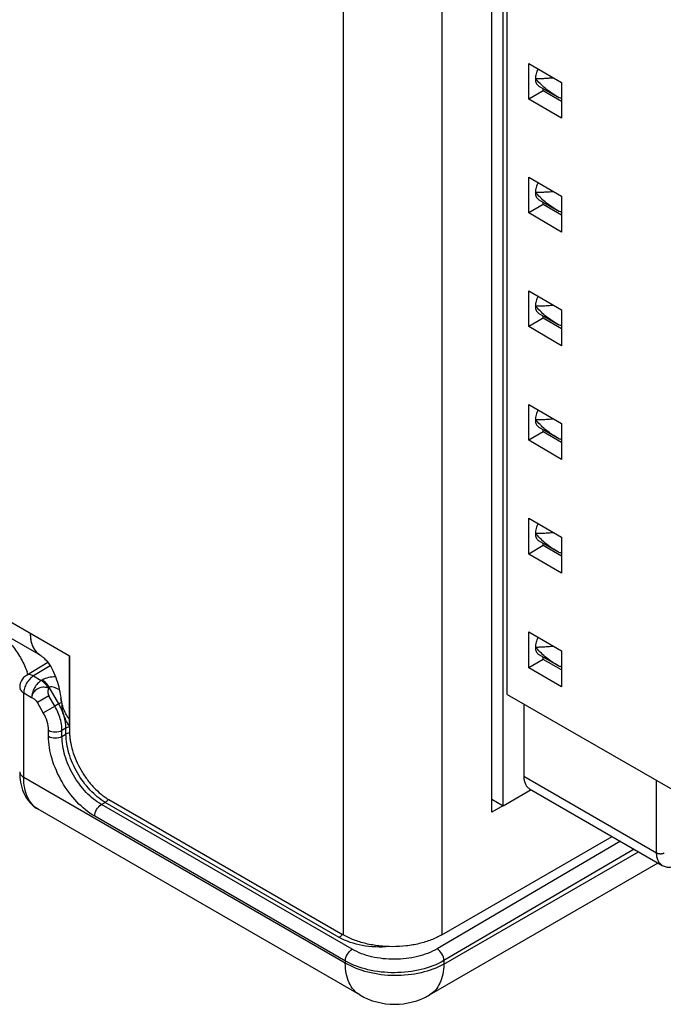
# Model space of a CAD drawing. Header units: inches. Extents: x 0 to 22, y 0 to 17.
# Tile 21 of 64: x 9.1 to 10, y 11.6 to 13. Entities that reach past the tile are written whole.
import ezdxf

# ---------------------------------------------------------------- set-up
doc = ezdxf.new("R2010")
doc.units = ezdxf.units.IN
doc.header["$LTSCALE"] = 1.21
doc.header["$MEASUREMENT"] = 0
doc.layers.get('0').update_dxf_attribs({"linetype": 'CONTINUOUS'})
doc.layers.add('03___PRT_ALL_CURVES', color=7, linetype='CONTINUOUS')
doc.layers.add('FEATURES', color=7, linetype='CONTINUOUS')

msp = doc.modelspace()

# ---------------------------------------------------------------- linework, layer by layer
at = {"color": 3, "linetype": 'CONTINUOUS'}
for p, q in [((9.5839, 14.2534), (9.5839, 11.6578)), ((9.7253, 14.2534), (9.7253, 11.6578)), ((9.7974, 11.8341), (9.7974, 13.81)), ((7.7949, 12.8646), (9.1907, 12.0587)), ((9.1493, 12.0589), (7.8094, 12.8326)), ((9.1907, 12.0587), (9.1907, 11.9501)), ((9.1796, 11.9913), (9.1784, 11.9973)), ((9.2473, 11.8521), (9.5839, 11.6578)), ((9.8131, 11.8432), (9.7974, 11.8341)), ((9.7253, 11.6578), (9.9701, 11.7992))]:
    msp.add_line(p, q, dxfattribs=at)
at = {"color": 7, "linetype": 'CONTINUOUS'}
for p, q in [((9.8133, 11.8429), (9.8133, 13.8025)), ((9.8194, 12.0033), (9.8194, 13.6363)), ((9.8501, 12.9095), (9.8974, 12.8822)), ((9.8501, 12.8581), (9.8501, 12.9095)), ((9.8709, 12.8701), (9.8501, 12.8581)), ((9.8647, 12.877), (9.8903, 12.8622)), ((9.8709, 12.8701), (9.8709, 12.8734)), ((9.8974, 12.8548), (9.8709, 12.8701)), ((9.8974, 12.8822), (9.8974, 12.8307)), ((9.8974, 12.8307), (9.8501, 12.8581)), ((9.8929, 12.8607), (9.8903, 12.8622)), ((9.8501, 12.7462), (9.8974, 12.7189)), ((9.8501, 12.6948), (9.8501, 12.7462)), ((9.8974, 12.7189), (9.8974, 12.6674)), ((9.8709, 12.7068), (9.8501, 12.6948)), ((9.8647, 12.7137), (9.8903, 12.6989)), ((9.8709, 12.7068), (9.8709, 12.7101)), ((9.8974, 12.6915), (9.8709, 12.7068)), ((9.8974, 12.6674), (9.8501, 12.6948)), ((9.8929, 12.6974), (9.8903, 12.6989)), ((9.8501, 12.5829), (9.8974, 12.5556)), ((9.8501, 12.5315), (9.8501, 12.5829)), ((9.8647, 12.5504), (9.8903, 12.5356)), ((9.8709, 12.5435), (9.8709, 12.5468)), ((9.8974, 12.5556), (9.8974, 12.5041)), ((9.8709, 12.5435), (9.8501, 12.5315)), ((9.8974, 12.5041), (9.8501, 12.5315)), ((9.8974, 12.5282), (9.8709, 12.5435)), ((9.8929, 12.5341), (9.8903, 12.5356)), ((9.8501, 12.4196), (9.8974, 12.3923)), ((9.8501, 12.3682), (9.8501, 12.4196)), ((9.8974, 12.3923), (9.8974, 12.3408)), ((9.8709, 12.3802), (9.8501, 12.3682)), ((9.8647, 12.3871), (9.8903, 12.3723)), ((9.8709, 12.3802), (9.8709, 12.3835)), ((9.8974, 12.365), (9.8709, 12.3802)), ((9.8974, 12.3408), (9.8501, 12.3682)), ((9.8929, 12.3708), (9.8903, 12.3723)), ((9.8501, 12.2563), (9.8974, 12.229)), ((9.8501, 12.2049), (9.8501, 12.2563)), ((9.8647, 12.2238), (9.8903, 12.209)), ((9.8709, 12.2169), (9.8709, 12.2202)), ((9.8974, 12.229), (9.8974, 12.1775)), ((9.8709, 12.2169), (9.8501, 12.2049)), ((9.8974, 12.2017), (9.8709, 12.2169)), ((9.8929, 12.2075), (9.8903, 12.209)), ((9.8974, 12.1775), (9.8501, 12.2049)), ((9.8501, 12.093), (9.8974, 12.0657)), ((9.8501, 12.0416), (9.8501, 12.093)), ((9.8974, 12.0657), (9.8974, 12.0143)), ((9.8709, 12.0536), (9.8501, 12.0416)), ((9.8647, 12.0605), (9.8903, 12.0457)), ((9.8709, 12.0536), (9.8709, 12.0569)), ((9.8974, 12.0384), (9.8709, 12.0536)), ((9.1595, 12.0493), (9.1288, 12.0306)), ((9.163, 12.0444), (9.1389, 12.0297)), ((9.8974, 12.0143), (9.8501, 12.0416)), ((9.8929, 12.0442), (9.8903, 12.0457)), ((9.1389, 12.0297), (9.1502, 12.0232)), ((9.1515, 12.0239), (9.1502, 12.0232)), ((9.1615, 12.0134), (9.1602, 12.0126)), ((9.1752, 11.9897), (9.1615, 12.0134)), ((9.125, 12.0054), (9.1363, 11.9988)), ((9.125, 11.8839), (9.125, 12.0054)), ((9.1611, 12.001), (9.1446, 11.9915)), ((9.1695, 11.9865), (9.1611, 12.001)), ((9.8194, 12.0033), (10.1535, 11.8104)), ((9.153, 11.9769), (9.1446, 11.9915)), ((9.153, 11.9769), (9.1695, 11.9865)), ((9.1752, 11.9897), (9.1695, 11.9865)), ((9.179, 11.9918), (9.1752, 11.9897)), ((9.8431, 11.9897), (9.8431, 11.8858)), ((9.1605, 11.9431), (9.1605, 11.9517)), ((9.1856, 11.9548), (9.1799, 11.9516)), ((9.1799, 11.943), (9.1799, 11.9516)), ((9.1856, 11.9462), (9.1856, 11.9548)), ((9.1799, 11.943), (9.1856, 11.9462)), ((9.1192, 11.8921), (9.1192, 11.8903)), ((9.5868, 11.6173), (9.125, 11.8839)), ((9.8431, 11.8858), (10.0338, 11.7757)), ((9.8538, 11.8663), (9.8133, 11.8429)), ((9.8513, 11.8678), (10.0419, 11.7577)), ((10.0338, 11.7757), (10.0338, 11.8796)), ((9.8133, 11.8429), (9.7974, 11.8521)), ((9.6076, 11.5715), (9.1456, 11.8382)), ((9.2365, 11.8451), (9.242, 11.8482)), ((9.5966, 11.6372), (9.2365, 11.8451)), ((9.5778, 11.6543), (9.242, 11.8482)), ((9.5869, 11.6203), (9.2269, 11.8282)), ((9.9818, 11.7924), (9.7185, 11.6378)), ((10.0014, 11.7811), (9.7283, 11.6208)), ((9.7283, 11.6159), (10.0079, 11.7773)), ((9.7076, 11.5715), (10.036, 11.7611)), ((9.5869, 11.6203), (9.5868, 11.6173)), ((9.7283, 11.6208), (9.7283, 11.6159))]:
    msp.add_line(p, q, dxfattribs=at)
at = {"color": 3, "linetype": 'CONTINUOUS'}
for points in [[(9.1493, 12.0589), (9.1496, 12.0587), (9.1505, 12.0582), (9.1515, 12.0574), (9.1527, 12.0565), (9.1541, 12.0553), (9.1555, 12.0539), (9.1571, 12.0522), (9.1586, 12.0504), (9.1603, 12.0483), (9.162, 12.0459), (9.1637, 12.0433), (9.1653, 12.0405), (9.1669, 12.0375), (9.1684, 12.0343), (9.1698, 12.031), (9.1711, 12.0277), (9.1722, 12.0243), (9.1733, 12.0209), (9.1743, 12.0174), (9.1752, 12.0139), (9.176, 12.0104), (9.1768, 12.0067), (9.1775, 12.003), (9.1781, 11.9992), (9.1784, 11.9973)], [(9.1784, 11.9973), (9.1787, 11.9955), (9.1792, 11.9921), (9.1797, 11.9884), (9.1799, 11.9866)]]:
    msp.add_lwpolyline(points, dxfattribs=at)
at = {"color": 7, "linetype": 'CONTINUOUS'}
msp.add_lwpolyline([(9.1192, 11.8903), (9.1195, 11.8837), (9.1204, 11.8774), (9.1217, 11.8714), (9.1234, 11.8658), (9.1256, 11.8605), (9.1282, 11.8555), (9.1313, 11.851), (9.1347, 11.8469), (9.1386, 11.8432), (9.1427, 11.84), (9.1456, 11.8382)], dxfattribs=at)
for centre, radius, start, end in [((9.9265, 13.0067), 0.1498, 257.035, 258.774), ((9.9265, 12.8434), 0.1498, 257.035, 258.774), ((9.9265, 12.6801), 0.1498, 257.035, 258.774), ((9.9265, 12.5168), 0.1498, 257.035, 258.774), ((9.9265, 12.3535), 0.1498, 257.035, 258.774), ((9.9265, 12.1902), 0.1498, 257.035, 258.774), ((9.1392, 12.0135), 0.02, 140.888, 180.0125), ((9.0948, 11.9435), 0.0862, 23.5221, 29.9233), ((9.8793, 11.8858), 0.0362, 179.9983, 181.2734), ((9.6576, 11.6581), 0.1, 239.9997, 299.9997)]:
    msp.add_arc(centre, radius, start, end, dxfattribs=at)
at = {"color": 3, "linetype": 'CONTINUOUS'}
msp.add_arc((9.161, 12.0792), 0.0234, 234.9852, 240.0063, dxfattribs=at)
at = {"color": 7, "linetype": 'CONTINUOUS'}
for points, knots in [([(9.8634, 12.9018), (9.8628, 12.9006), (9.8618, 12.8983), (9.8607, 12.8947), (9.86, 12.8912), (9.8598, 12.8889), (9.8598, 12.8878)], [0, 0, 0, 0, 0.266703, 0.524849, 0.770609, 1, 1, 1, 1]), ([(9.8598, 12.8878), (9.8617, 12.8878), (9.8657, 12.8878), (9.8719, 12.8881), (9.8785, 12.8885), (9.8831, 12.8889), (9.8854, 12.8891)], [0, 0, 0, 0, 0.224568, 0.466255, 0.724772, 1, 1, 1, 1]), ([(9.8598, 12.8878), (9.8598, 12.8866), (9.86, 12.8843), (9.8608, 12.8816), (9.8617, 12.8798), (9.8626, 12.8787), (9.8636, 12.8777), (9.8643, 12.8772), (9.8647, 12.877)], [0, 0, 0, 0, 0.289205, 0.548234, 0.667642, 0.781684, 0.891909, 1, 1, 1, 1]), ([(9.8903, 12.8622), (9.8874, 12.8639), (9.8818, 12.8675), (9.8738, 12.8737), (9.8665, 12.8805), (9.862, 12.8853), (9.8598, 12.8878)], [0, 0, 0, 0, 0.252539, 0.503754, 0.753163, 1, 1, 1, 1]), ([(9.8634, 12.7385), (9.8628, 12.7373), (9.8618, 12.735), (9.8607, 12.7314), (9.86, 12.7279), (9.8598, 12.7256), (9.8598, 12.7245)], [0, 0, 0, 0, 0.266703, 0.524849, 0.770609, 1, 1, 1, 1]), ([(9.8598, 12.7245), (9.8617, 12.7245), (9.8657, 12.7245), (9.8719, 12.7248), (9.8785, 12.7252), (9.8831, 12.7256), (9.8854, 12.7258)], [0, 0, 0, 0, 0.224568, 0.466255, 0.724772, 1, 1, 1, 1]), ([(9.8598, 12.7245), (9.8598, 12.7233), (9.86, 12.721), (9.8608, 12.7183), (9.8617, 12.7165), (9.8626, 12.7154), (9.8636, 12.7144), (9.8643, 12.7139), (9.8647, 12.7137)], [0, 0, 0, 0, 0.289205, 0.548234, 0.667642, 0.781684, 0.891909, 1, 1, 1, 1]), ([(9.8903, 12.6989), (9.8874, 12.7006), (9.8818, 12.7042), (9.8738, 12.7104), (9.8665, 12.7172), (9.862, 12.722), (9.8598, 12.7245)], [0, 0, 0, 0, 0.252539, 0.503754, 0.753163, 1, 1, 1, 1]), ([(9.8634, 12.5752), (9.8628, 12.574), (9.8618, 12.5717), (9.8607, 12.5681), (9.86, 12.5646), (9.8598, 12.5623), (9.8598, 12.5612)], [0, 0, 0, 0, 0.266703, 0.524849, 0.770609, 1, 1, 1, 1]), ([(9.8598, 12.5612), (9.8617, 12.5612), (9.8657, 12.5612), (9.8719, 12.5615), (9.8785, 12.5619), (9.8831, 12.5623), (9.8854, 12.5625)], [0, 0, 0, 0, 0.224568, 0.466255, 0.724772, 1, 1, 1, 1]), ([(9.8598, 12.5612), (9.8598, 12.56), (9.86, 12.5577), (9.8608, 12.555), (9.8617, 12.5532), (9.8626, 12.5521), (9.8636, 12.5511), (9.8643, 12.5506), (9.8647, 12.5504)], [0, 0, 0, 0, 0.289205, 0.548234, 0.667642, 0.781684, 0.891909, 1, 1, 1, 1]), ([(9.8903, 12.5356), (9.8874, 12.5373), (9.8818, 12.5409), (9.8738, 12.5471), (9.8665, 12.5539), (9.862, 12.5587), (9.8598, 12.5612)], [0, 0, 0, 0, 0.252539, 0.503754, 0.753163, 1, 1, 1, 1]), ([(9.8634, 12.4119), (9.8628, 12.4107), (9.8618, 12.4084), (9.8607, 12.4048), (9.86, 12.4013), (9.8598, 12.399), (9.8598, 12.3979)], [0, 0, 0, 0, 0.266703, 0.524849, 0.770609, 1, 1, 1, 1]), ([(9.8598, 12.3979), (9.8617, 12.3979), (9.8657, 12.3979), (9.8719, 12.3982), (9.8785, 12.3986), (9.8831, 12.399), (9.8854, 12.3992)], [0, 0, 0, 0, 0.224568, 0.466255, 0.724772, 1, 1, 1, 1]), ([(9.8598, 12.3979), (9.8598, 12.3967), (9.86, 12.3944), (9.8608, 12.3918), (9.8617, 12.3899), (9.8626, 12.3888), (9.8636, 12.3878), (9.8643, 12.3873), (9.8647, 12.3871)], [0, 0, 0, 0, 0.289205, 0.548234, 0.667642, 0.781684, 0.891909, 1, 1, 1, 1]), ([(9.8903, 12.3723), (9.8874, 12.374), (9.8818, 12.3776), (9.8738, 12.3838), (9.8665, 12.3906), (9.862, 12.3954), (9.8598, 12.3979)], [0, 0, 0, 0, 0.252539, 0.503754, 0.753163, 1, 1, 1, 1]), ([(9.8634, 12.2486), (9.8628, 12.2474), (9.8618, 12.2451), (9.8607, 12.2415), (9.86, 12.238), (9.8598, 12.2357), (9.8598, 12.2346)], [0, 0, 0, 0, 0.266703, 0.524849, 0.770609, 1, 1, 1, 1]), ([(9.8598, 12.2346), (9.8617, 12.2346), (9.8657, 12.2346), (9.8719, 12.2349), (9.8785, 12.2353), (9.8831, 12.2357), (9.8854, 12.2359)], [0, 0, 0, 0, 0.224568, 0.466255, 0.724772, 1, 1, 1, 1]), ([(9.8598, 12.2346), (9.8598, 12.2334), (9.86, 12.2311), (9.8608, 12.2285), (9.8617, 12.2267), (9.8626, 12.2255), (9.8636, 12.2245), (9.8643, 12.224), (9.8647, 12.2238)], [0, 0, 0, 0, 0.289205, 0.548234, 0.667642, 0.781684, 0.891909, 1, 1, 1, 1]), ([(9.8903, 12.209), (9.8874, 12.2107), (9.8818, 12.2143), (9.8738, 12.2205), (9.8665, 12.2273), (9.862, 12.2321), (9.8598, 12.2346)], [0, 0, 0, 0, 0.252539, 0.503754, 0.753163, 1, 1, 1, 1]), ([(9.8634, 12.0853), (9.8628, 12.0842), (9.8618, 12.0818), (9.8607, 12.0782), (9.86, 12.0747), (9.8598, 12.0724), (9.8598, 12.0713)], [0, 0, 0, 0, 0.266703, 0.524849, 0.770609, 1, 1, 1, 1]), ([(9.8598, 12.0713), (9.8617, 12.0713), (9.8657, 12.0713), (9.8719, 12.0716), (9.8785, 12.0721), (9.8831, 12.0724), (9.8854, 12.0726)], [0, 0, 0, 0, 0.224568, 0.466255, 0.724772, 1, 1, 1, 1]), ([(9.8598, 12.0713), (9.8598, 12.0701), (9.86, 12.0678), (9.8608, 12.0652), (9.8617, 12.0634), (9.8626, 12.0622), (9.8636, 12.0612), (9.8643, 12.0607), (9.8647, 12.0605)], [0, 0, 0, 0, 0.289205, 0.548234, 0.667642, 0.781684, 0.891909, 1, 1, 1, 1]), ([(9.8903, 12.0457), (9.8874, 12.0474), (9.8818, 12.051), (9.8738, 12.0572), (9.8665, 12.064), (9.862, 12.0688), (9.8598, 12.0713)], [0, 0, 0, 0, 0.252539, 0.503754, 0.753163, 1, 1, 1, 1]), ([(9.1389, 12.0297), (9.1369, 12.0285), (9.1332, 12.0253), (9.1288, 12.0193), (9.1259, 12.0125), (9.125, 12.0077), (9.125, 12.0054)], [0, 0, 0, 0, 0.238307, 0.501084, 0.763266, 1, 1, 1, 1]), ([(9.1389, 12.0297), (9.1372, 12.0307), (9.1339, 12.0321), (9.1301, 12.0314), (9.1288, 12.0306)], [0, 0, 0, 0, 0.552962, 1, 1, 1, 1]), ([(9.1502, 12.0232), (9.1482, 12.022), (9.1445, 12.0188), (9.1402, 12.0128), (9.1372, 12.006), (9.1363, 12.0011), (9.1363, 11.9988)], [0, 0, 0, 0, 0.238326, 0.501097, 0.763273, 1, 1, 1, 1]), ([(9.1602, 12.0126), (9.1596, 12.0138), (9.1569, 12.0178), (9.1533, 12.0214), (9.1502, 12.0232)], [0, 0, 0, 0, 0.267287, 1, 1, 1, 1]), ([(9.1708, 12.0285), (9.1673, 12.0284), (9.1606, 12.0278), (9.1542, 12.0256), (9.1515, 12.0239)], [0, 0, 0, 0, 0.523107, 1, 1, 1, 1]), ([(9.1615, 12.0134), (9.1609, 12.0145), (9.1582, 12.0186), (9.1546, 12.0221), (9.1515, 12.0239)], [0, 0, 0, 0, 0.267283, 1, 1, 1, 1]), ([(9.1192, 12.0135), (9.1192, 12.012), (9.1205, 12.0085), (9.1234, 12.0063), (9.125, 12.0054)], [0, 0, 0, 0, 0.449191, 1, 1, 1, 1]), ([(9.1602, 12.0126), (9.1589, 12.0128), (9.1563, 12.0134), (9.1522, 12.0137), (9.1481, 12.0127), (9.1431, 12.0105), (9.1382, 12.0062), (9.1363, 12.0012), (9.1363, 11.9988)], [0, 0, 0, 0, 0.12455, 0.255871, 0.38993, 0.523538, 0.774946, 1, 1, 1, 1]), ([(9.1602, 12.0126), (9.16, 12.0107), (9.1594, 12.0068), (9.1601, 12.0028), (9.1611, 12.001)], [0, 0, 0, 0, 0.496867, 1, 1, 1, 1]), ([(9.1762, 12.0096), (9.1739, 12.011), (9.1703, 12.0129), (9.1653, 12.0143), (9.1625, 12.014), (9.1615, 12.0134)], [0, 0, 0, 0, 0.51422, 0.768793, 1, 1, 1, 1]), ([(9.1363, 11.9988), (9.1379, 11.9979), (9.141, 11.996), (9.1437, 11.9932), (9.1446, 11.9915)], [0, 0, 0, 0, 0.485631, 1, 1, 1, 1]), ([(9.1856, 11.9548), (9.1856, 11.9606), (9.1834, 11.9729), (9.1784, 11.9841), (9.1752, 11.9897)], [0, 0, 0, 0, 0.474529, 1, 1, 1, 1]), ([(9.1605, 11.9517), (9.1605, 11.9559), (9.159, 11.9648), (9.1554, 11.9729), (9.153, 11.9769)], [0, 0, 0, 0, 0.474421, 1, 1, 1, 1]), ([(9.1799, 11.9516), (9.1799, 11.9537), (9.1792, 11.9627), (9.1766, 11.9715), (9.1738, 11.9779)], [0, 0, 0, 0, 0.231107, 1, 1, 1, 1]), ([(9.1605, 11.9517), (9.1634, 11.9501), (9.1702, 11.9487), (9.177, 11.95), (9.1799, 11.9516)], [0, 0, 0, 0, 0.498873, 1, 1, 1, 1]), ([(9.1907, 11.9566), (9.1902, 11.9566), (9.1884, 11.9561), (9.1867, 11.9555), (9.1856, 11.9548)], [0, 0, 0, 0, 0.264799, 1, 1, 1, 1]), ([(9.1605, 11.9431), (9.1634, 11.9414), (9.1702, 11.9401), (9.177, 11.9414), (9.1799, 11.943)], [0, 0, 0, 0, 0.498873, 1, 1, 1, 1]), ([(9.2269, 11.8282), (9.2174, 11.8337), (9.1996, 11.8487), (9.1788, 11.8771), (9.1646, 11.9093), (9.1605, 11.9322), (9.1605, 11.9431)], [0, 0, 0, 0, 0.237183, 0.499993, 0.76281, 1, 1, 1, 1]), ([(9.2365, 11.8451), (9.2285, 11.8497), (9.2132, 11.8624), (9.1954, 11.8867), (9.1833, 11.9141), (9.1798, 11.9337), (9.1799, 11.943)], [0, 0, 0, 0, 0.237315, 0.500086, 0.762814, 1, 1, 1, 1]), ([(9.1908, 11.948), (9.1903, 11.9479), (9.1885, 11.9475), (9.1867, 11.9469), (9.1856, 11.9462)], [0, 0, 0, 0, 0.264895, 1, 1, 1, 1]), ([(9.242, 11.8482), (9.234, 11.8528), (9.2189, 11.8657), (9.2012, 11.8899), (9.1891, 11.9174), (9.1856, 11.9369), (9.1856, 11.9462)], [0, 0, 0, 0, 0.237037, 0.4999, 0.762819, 1, 1, 1, 1]), ([(9.1192, 11.8921), (9.1192, 11.8905), (9.1205, 11.8871), (9.1234, 11.8849), (9.125, 11.8839)], [0, 0, 0, 0, 0.44925, 1, 1, 1, 1]), ([(9.1456, 11.8382), (9.1423, 11.8401), (9.1362, 11.8453), (9.1296, 11.856), (9.1258, 11.8692), (9.125, 11.8789), (9.125, 11.8839)], [0, 0, 0, 0, 0.21713, 0.45015, 0.709663, 1, 1, 1, 1]), ([(9.8431, 11.885), (9.8431, 11.8841), (9.8432, 11.8821), (9.8437, 11.8794), (9.8444, 11.8768), (9.8453, 11.8745), (9.8464, 11.8724), (9.8478, 11.8706), (9.8494, 11.869), (9.8506, 11.8682), (9.8513, 11.8678)], [0, 0, 0, 0, 0.147672, 0.288054, 0.420973, 0.546759, 0.66624, 0.780571, 0.891244, 1, 1, 1, 1]), ([(9.2468, 11.8524), (9.2464, 11.852), (9.245, 11.8504), (9.2434, 11.849), (9.242, 11.8482)], [0, 0, 0, 0, 0.266036, 1, 1, 1, 1]), ([(9.2269, 11.8282), (9.2269, 11.8315), (9.2291, 11.8381), (9.2336, 11.8434), (9.2365, 11.8451)], [0, 0, 0, 0, 0.499428, 1, 1, 1, 1]), ([(10.0419, 11.7577), (10.0413, 11.7581), (10.0401, 11.759), (10.0384, 11.7606), (10.037, 11.7625), (10.0358, 11.7647), (10.0349, 11.7671), (10.0343, 11.7698), (10.0339, 11.7727), (10.0338, 11.7747), (10.0338, 11.7757)], [0, 0, 0, 0, 0.108022, 0.218073, 0.331987, 0.451321, 0.577252, 0.710601, 0.851598, 1, 1, 1, 1]), ([(10.0338, 11.7757), (10.0342, 11.7755), (10.035, 11.7751), (10.0364, 11.7747), (10.0378, 11.7745), (10.0394, 11.7744), (10.0409, 11.7745), (10.0424, 11.7747), (10.0437, 11.7751), (10.0445, 11.7755), (10.0449, 11.7757)], [0, 0, 0, 0, 0.113952, 0.237323, 0.367045, 0.5, 0.632955, 0.762677, 0.886048, 1, 1, 1, 1]), ([(10.0419, 11.7577), (10.0428, 11.7572), (10.0446, 11.7564), (10.0475, 11.7555), (10.0505, 11.7551), (10.0536, 11.7552), (10.0566, 11.7557), (10.0607, 11.7568), (10.0637, 11.7582), (10.0656, 11.7593)], [0, 0, 0, 0, 0.12141, 0.241931, 0.362936, 0.485449, 0.61004, 0.73698, 1, 1, 1, 1]), ([(9.5825, 11.6585), (9.5822, 11.6581), (9.5808, 11.6565), (9.5791, 11.6551), (9.5778, 11.6543)], [0, 0, 0, 0, 0.266016, 1, 1, 1, 1]), ([(9.6499, 11.641), (9.637, 11.6397), (9.612, 11.6407), (9.588, 11.6485), (9.5778, 11.6543)], [0, 0, 0, 0, 0.524803, 1, 1, 1, 1]), ([(9.5869, 11.6203), (9.5869, 11.6237), (9.5892, 11.6302), (9.5937, 11.6355), (9.5966, 11.6372)], [0, 0, 0, 0, 0.499428, 1, 1, 1, 1]), ([(9.7185, 11.6378), (9.7099, 11.6327), (9.6897, 11.6252), (9.6575, 11.6216), (9.6253, 11.6249), (9.6052, 11.6322), (9.5966, 11.6372)], [0, 0, 0, 0, 0.237716, 0.500565, 0.763104, 1, 1, 1, 1]), ([(9.7283, 11.6208), (9.7284, 11.6241), (9.726, 11.6308), (9.7214, 11.6361), (9.7185, 11.6378)], [0, 0, 0, 0, 0.498264, 1, 1, 1, 1]), ([(9.7283, 11.6159), (9.7182, 11.6101), (9.6949, 11.6017), (9.6575, 11.5979), (9.6201, 11.6025), (9.5969, 11.6113), (9.5868, 11.6173)], [0, 0, 0, 0, 0.23668, 0.498901, 0.761721, 1, 1, 1, 1]), ([(9.6076, 11.5715), (9.6043, 11.5734), (9.5981, 11.5786), (9.5915, 11.5893), (9.5876, 11.6026), (9.5868, 11.6122), (9.5868, 11.6173)], [0, 0, 0, 0, 0.217778, 0.45094, 0.710232, 1, 1, 1, 1]), ([(9.7283, 11.6208), (9.7183, 11.6149), (9.695, 11.6063), (9.6576, 11.6021), (9.6203, 11.606), (9.5969, 11.6145), (9.5869, 11.6203)], [0, 0, 0, 0, 0.237566, 0.500334, 0.76292, 1, 1, 1, 1]), ([(9.7283, 11.6159), (9.7282, 11.6109), (9.7273, 11.6016), (9.7233, 11.5888), (9.7168, 11.5784), (9.7108, 11.5734), (9.7076, 11.5715)], [0, 0, 0, 0, 0.288757, 0.547682, 0.781253, 1, 1, 1, 1])]:
    msp.add_open_spline(points, degree=3, knots=knots, dxfattribs=at)
at = {"color": 3, "linetype": 'CONTINUOUS'}
for points, knots in [([(9.1493, 12.0589), (9.1482, 12.0596), (9.146, 12.0611), (9.1431, 12.064), (9.1406, 12.0674), (9.1377, 12.0727), (9.1354, 12.0807), (9.1348, 12.0874), (9.1348, 12.0909)], [0, 0, 0, 0, 0.108091, 0.218236, 0.332274, 0.451708, 0.710619, 1, 1, 1, 1]), ([(9.1831, 11.9804), (9.182, 11.9831), (9.1807, 11.9867), (9.1798, 11.9904), (9.1796, 11.9913)], [0, 0, 0, 0, 0.749543, 1, 1, 1, 1]), ([(9.1818, 11.9768), (9.1816, 11.9776), (9.1808, 11.9808), (9.1802, 11.9841), (9.1799, 11.9866)], [0, 0, 0, 0, 0.248794, 1, 1, 1, 1]), ([(9.1907, 11.9676), (9.1891, 11.9696), (9.1863, 11.9737), (9.184, 11.9781), (9.1831, 11.9804)], [0, 0, 0, 0, 0.504407, 1, 1, 1, 1]), ([(9.1856, 11.966), (9.1844, 11.9686), (9.1831, 11.9722), (9.182, 11.9759), (9.1818, 11.9768)], [0, 0, 0, 0, 0.74936, 1, 1, 1, 1]), ([(9.1907, 11.9575), (9.1902, 11.9581), (9.1883, 11.9608), (9.1867, 11.9637), (9.1856, 11.966)], [0, 0, 0, 0, 0.252685, 1, 1, 1, 1]), ([(9.1907, 11.9501), (9.1907, 11.9479), (9.1909, 11.9434), (9.192, 11.9342), (9.1948, 11.9223), (9.2, 11.9081), (9.207, 11.8942), (9.2155, 11.8812), (9.2252, 11.8696), (9.2342, 11.8612), (9.2416, 11.8556), (9.2454, 11.8532), (9.2473, 11.8521)], [0, 0, 0, 0, 0.05579, 0.114185, 0.237385, 0.366988, 0.499995, 0.633002, 0.762607, 0.88581, 0.944208, 1, 1, 1, 1]), ([(9.7253, 11.6578), (9.7229, 11.6564), (9.7179, 11.6538), (9.7072, 11.6493), (9.6926, 11.6448), (9.674, 11.6416), (9.6546, 11.6405), (9.6352, 11.6416), (9.6165, 11.6448), (9.6019, 11.6493), (9.5912, 11.6538), (9.5862, 11.6564), (9.5839, 11.6578)], [0, 0, 0, 0, 0.055792, 0.114188, 0.23739, 0.366994, 0.5, 0.633006, 0.76261, 0.885812, 0.944208, 1, 1, 1, 1])]:
    msp.add_open_spline(points, degree=3, knots=knots, dxfattribs=at)
at = {"color": 7, "linetype": 'CONTINUOUS'}
msp.add_open_spline([(9.1288, 12.0306), (9.1268, 12.0294), (9.1251, 12.0279), (9.1236, 12.0261)], degree=3, dxfattribs=at)
at = {"layer": '03___PRT_ALL_CURVES', "color": 40, "linetype": 'CONTINUOUS'}
for p, q in [((9.1351, 12.0857), (9.1348, 12.0909)), ((9.1357, 12.0807), (9.1351, 12.0857)), ((9.1368, 12.0761), (9.1357, 12.0807)), ((9.1383, 12.0719), (9.1368, 12.0761)), ((9.1398, 12.069), (9.1383, 12.0719)), ((9.1403, 12.0681), (9.1398, 12.069)), ((9.1426, 12.0647), (9.1403, 12.0681)), ((9.1453, 12.0619), (9.1426, 12.0647)), ((9.1482, 12.0596), (9.1453, 12.0619)), ((9.1485, 12.0594), (9.1482, 12.0596)), ((9.1491, 12.059), (9.1485, 12.0594)), ((9.1494, 12.0589), (9.1491, 12.059)), ((9.1907, 11.9575), (9.1907, 12.0587))]:
    msp.add_line(p, q, dxfattribs=at)
at = {"layer": 'FEATURES', "color": 7, "linetype": 'CONTINUOUS'}
msp.add_arc((9.0201, 11.9966), 0.1164, 17.6885, 19.5443, dxfattribs=at)
msp.add_open_spline([(9.0826, 12.0959), (9.0851, 12.0944), (9.09, 12.0912), (9.0971, 12.0853), (9.1039, 12.0786), (9.1103, 12.071), (9.1162, 12.0628), (9.1215, 12.054), (9.1261, 12.0449), (9.1286, 12.0386), (9.1297, 12.0355)], degree=3, knots=[0, 0, 0, 0, 0.110872, 0.228366, 0.35143, 0.478766, 0.608896, 0.740232, 0.871139, 1, 1, 1, 1], dxfattribs=at)

doc.saveas('drawing.dxf')
